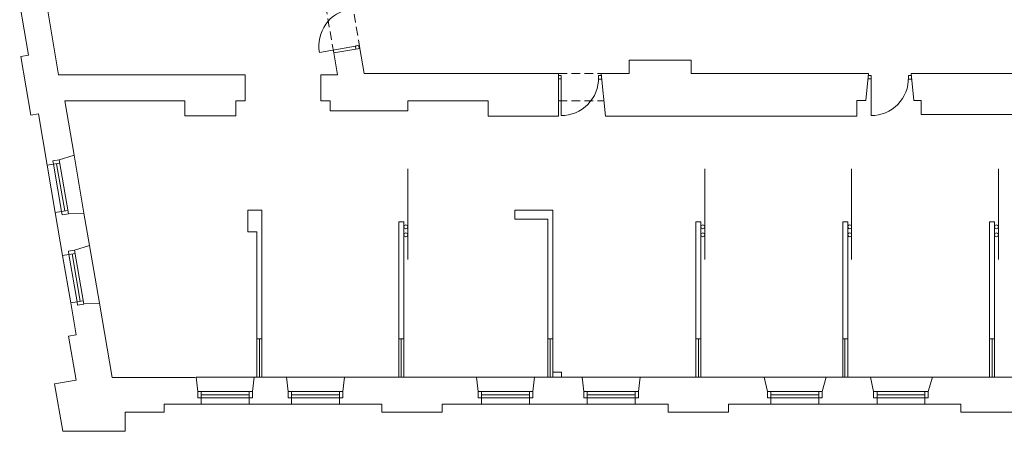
# Model space of a CAD drawing. Header units: centimetres. Extents: x 695802 to 711011, y 25963 to 44188.
# Tile 77 of 195: x 710617 to 710732, y 33064 to 33112. Entities that reach past the tile are written whole.
import ezdxf

# ---------------------------------------------------------------- set-up
doc = ezdxf.new("R2010")
doc.units = ezdxf.units.CM
doc.linetypes.add('DASHED', pattern=[19.05, 12.7, -6.35])
for name, color, linetype, lineweight in [('Drzwi i okna', 51, 'Continuous', 9), ('Przekrojowa', 253, 'Continuous', 25), ('Ramka', 255, 'Continuous', 9), ('Widokowa', 140, 'Continuous', 9)]:
    doc.layers.add(name, color=color, linetype=linetype, lineweight=lineweight)

# ---------------------------------------------------------------- blocks, each defined once
blk = doc.blocks.new('zw$2918')
at = {"layer": 'Drzwi i okna', "color": 0, "lineweight": 0}
for p, q in [((1374.5, -3200.2), (1290.3, -3215.2)), ((1373.5, -3200.3), (1382.3, -3198.7)), ((1375.7, -3207.2), (1374.5, -3200.2)), ((1382.3, -3198.7), (1383.6, -3205.9)), ((1855.3, -3269), (1848.8, -3269)), ((1848.8, -3277), (1855.3, -3277)), ((1855.3, -3277), (1855.1, -3362.5)), ((1855.3, -3278), (1855.3, -3269)), ((1942.2, -3278.2), (1942.2, -3269.2)), ((1942.2, -3269.2), (1948.8, -3269.2)), ((1942.2, -3277.2), (1950.1, -3277.2)), ((2571.6, -3277), (2579.4, -3277)), ((2579.4, -3269), (2572.9, -3269)), ((2579.4, -3277), (2579.3, -3362.5)), ((2579.4, -3278), (2579.4, -3269)), ((2666.3, -3278.2), (2666.3, -3269.2)), ((2666.3, -3269.2), (2672.9, -3269.2)), ((2666.3, -3277.2), (2674.2, -3277.2))]:
    blk.add_line(p, q, dxfattribs=at)
at = {"layer": 'Drzwi i okna', "color": 0, "lineweight": 0, "ltscale": 1.6}
for centre, start, end in [((1375.7, -3199.7), 98.6519, 190.2626), ((1855.5, -3275.8), 269.7794, 1.39), ((2579.6, -3275.8), 269.7794, 1.39)]:
    blk.add_arc(centre, 86.7, start, end, dxfattribs=at)
at = {"layer": 'Drzwi i okna', "color": 0, "lineweight": 0}
for centre, start, end in [((1364.1, -3122.6), 278.4889, 281.7875), ((1933.4, -3273.7), 178.2545, 181.5531), ((2657.5, -3273.7), 178.2545, 181.5531)]:
    blk.add_arc(centre, 78.2, start, end, dxfattribs=at)
at = {"layer": 'Przekrojowa', "color": 0, "lineweight": 0, "ltscale": 1.6}
for p, q in [((610.4, -3221.4), (590.2, -3103.1)), ((653.3, -3104.3), (676.4, -3239.5)), ((1384.9, -3205.7), (1323.8, -3216.1)), ((1323.8, -3216.1), (1332.6, -3267.4)), ((1384.9, -3205.7), (1394.9, -3264.1)), ((610.4, -3221.4), (592.7, -3224.4)), ((616.1, -3361.4), (592.7, -3224.4)), ((681.2, -3267.4), (676.4, -3239.5)), ((2158.9, -3232.8), (2013.9, -3232.8)), ((2013.9, -3232.8), (2013.9, -3264.1)), ((2158.9, -3264.1), (2158.9, -3232.8)), ((1394.9, -3264.1), (1848.8, -3264.1)), ((1848.8, -3264.1), (1848.8, -3328.1)), ((2013.9, -3264.1), (1948.8, -3264.1)), ((1948.8, -3264.3), (1958.7, -3363.7)), ((2158.9, -3264.1), (2572.9, -3264.1)), ((2572.9, -3264.1), (2566.6, -3327.7)), ((2672.9, -3264.1), (3384.5, -3264.1)), ((2672.9, -3264.1), (2679.3, -3327.7)), ((1116.8, -3267.4), (681.2, -3267.4)), ((1116.8, -3328.1), (1116.8, -3267.4)), ((1332.6, -3267.4), (1293.8, -3267.4)), ((1293.8, -3328.1), (1293.8, -3267.4)), ((717.2, -3454.7), (695.6, -3328.1)), ((975.8, -3328.1), (695.6, -3328.1)), ((975.8, -3363.1), (975.8, -3328.1)), ((1116.8, -3328.1), (1094.8, -3328.1)), ((1094.8, -3328.1), (1094.8, -3363.1)), ((1315.8, -3328.1), (1293.8, -3328.1)), ((1315.8, -3351.7), (1315.8, -3328.1)), ((1684.8, -3328.1), (1496.8, -3328.1)), ((1496.8, -3328.1), (1496.8, -3351.7)), ((1684.8, -3363.7), (1684.8, -3328.1)), ((1848.8, -3328.1), (1848.8, -3363.7)), ((2566.6, -3327.7), (2545.9, -3327.7)), ((2545.9, -3327.7), (2545.9, -3363.7)), ((2679.3, -3327.7), (2695.9, -3327.7)), ((2695.9, -3327.7), (2695.9, -3351.7)), ((1496.8, -3351.7), (1315.8, -3351.7)), ((2695.9, -3359.7), (2695.9, -3351.7)), ((633.8, -3358.4), (616.1, -3361.4)), ((654.4, -3478.6), (633.8, -3358.4)), ((1094.8, -3363.1), (975.8, -3363.1)), ((1848.8, -3363.7), (1684.8, -3363.7)), ((1958.7, -3363.7), (2196.9, -3363.7)), ((2545.9, -3363.7), (2196.9, -3363.7)), ((2855.7, -3359.7), (2695.9, -3359.7)), ((3319.7, -3359.7), (2855.7, -3359.7)), ((717.2, -3454.7), (682.4, -3466)), ((1156.1, -3583.7), (1123.1, -3583.7)), ((1123.1, -3583.7), (1123.1, -3633.7)), ((1156.1, -3883.7), (1156.1, -3583.7)), ((1835.7, -3583.7), (1746.7, -3583.7)), ((1746.7, -3583.7), (1746.7, -3604.7)), ((1835.7, -3583.7), (1821.7, -3583.7)), ((1835.7, -3883.7), (1835.7, -3583.7)), ((690.5, -3689.6), (673.3, -3589)), ((740.4, -3590.1), (703.8, -3591.5)), ((753.3, -3665.6), (740.4, -3590.1)), ((1487.7, -3610.7), (1475.7, -3610.7)), ((1475.7, -3610.7), (1475.7, -3883.7)), ((1487.7, -3883.7), (1487.7, -3610.7)), ((1823.7, -3604.7), (1746.7, -3604.7)), ((1823.7, -3604.7), (1823.7, -3883.7)), ((2181.7, -3610.7), (2169.7, -3610.7)), ((2169.7, -3610.7), (2169.7, -3883.7)), ((2181.7, -3883.7), (2181.7, -3610.7)), ((2524.7, -3610.7), (2512.7, -3610.7)), ((2512.7, -3610.7), (2512.7, -3883.7)), ((2524.7, -3883.7), (2524.7, -3610.7)), ((2867.7, -3610.7), (2855.7, -3610.7)), ((2855.7, -3610.7), (2855.7, -3883.7)), ((2867.7, -3883.7), (2867.7, -3610.7)), ((1123.1, -3633.7), (1144.1, -3633.7)), ((1144.1, -3633.7), (1144.1, -3883.7)), ((753.3, -3665.6), (718.5, -3676.9)), ((722.1, -3874.9), (709.3, -3800)), ((776.5, -3801), (739.9, -3802.5)), ((806.1, -3974.4), (776.5, -3801)), ((722.1, -3874.9), (704.4, -3877.9)), ((722, -3980.7), (704.4, -3877.9)), ((1156.1, -3883.7), (1144.1, -3883.7)), ((1487.7, -3883.7), (1475.7, -3883.7)), ((1835.7, -3883.7), (1823.7, -3883.7)), ((2181.7, -3883.7), (2169.7, -3883.7)), ((2524.7, -3883.7), (2512.7, -3883.7)), ((2867.7, -3883.7), (2855.7, -3883.7)), ((1000.3, -3974.4), (806.1, -3974.4)), ((1137.7, -3973.7), (1213.2, -3973.7)), ((1348.7, -3973.7), (1429.7, -3973.7)), ((1657.2, -3973.7), (1429.7, -3973.7)), ((1904.2, -3973.7), (1792.7, -3973.7)), ((1813.7, -3973.7), (1827.7, -3973.7)), ((1835.7, -3973.7), (1835.7, -3961.7)), ((1835.7, -3961.7), (1855.7, -3961.7)), ((1855.7, -3961.7), (1855.7, -3973.7)), ((2161.7, -3973.7), (2039.7, -3973.7)), ((2161.7, -3973.7), (2175.7, -3973.7)), ((2175.7, -3973.7), (2329.5, -3973.7)), ((2329.5, -3973.7), (2337.1, -4007.1)), ((2474.5, -3973.7), (2464.7, -4007.1)), ((2474.5, -3973.7), (2577.5, -3973.7)), ((2506.7, -3973.7), (2520.7, -3973.7)), ((2577.5, -3973.7), (2585.1, -4007.1)), ((2722.5, -3973.7), (2712.7, -4007.1)), ((2851.7, -3973.7), (2722.5, -3973.7)), ((2851.7, -3973.7), (2865.7, -3973.7)), ((2998.5, -3973.7), (2865.7, -3973.7)), ((722, -3980.7), (671.6, -3989.3)), ((690.6, -4099.8), (671.6, -3989.3)), ((1133.7, -4021.9), (1133.7, -4007.1)), ((1344.7, -4021.9), (1344.7, -4007.1)), ((1788.7, -4021.9), (1788.7, -4007.1)), ((2035.7, -4021.9), (2035.7, -4007.1)), ((1013.9, -4036.8), (927.9, -4036.8)), ((927.9, -4036.8), (927.9, -4054.8)), ((1224.9, -4036.8), (1125.9, -4036.8)), ((1435.9, -4036.8), (1336.9, -4036.8)), ((1435.9, -4036.8), (1435.9, -4054.8)), ((1668.9, -4036.8), (1576.9, -4036.8)), ((1576.9, -4036.8), (1576.9, -4054.8)), ((1915.9, -4036.8), (1780.9, -4036.8)), ((2104.9, -4036.8), (2027.9, -4036.8)), ((2104.9, -4054.8), (2104.9, -4036.8)), ((2344.9, -4036.8), (2245.9, -4036.8)), ((2245.9, -4036.8), (2245.9, -4054.8)), ((2456.9, -4036.8), (2592.9, -4036.8)), ((2704.9, -4036.8), (2788.9, -4036.8)), ((2788.9, -4036.8), (2788.9, -4054.8)), ((927.9, -4054.8), (836.9, -4054.8)), ((836.9, -4054.8), (836.9, -4099.8)), ((1576.9, -4054.8), (1435.9, -4054.8)), ((2245.9, -4054.8), (2104.9, -4054.8)), ((2788.9, -4054.8), (2926.9, -4054.8)), ((836.9, -4099.8), (690.6, -4099.8)), ((836.9, -4099.8), (701, -4099.8))]:
    blk.add_line(p, q, dxfattribs=at)
at = {"layer": 'Przekrojowa', "color": 0, "lineweight": 0}
for p, q in [((682.4, -3466), (667.8, -3468.5)), ((667.8, -3468.5), (669.1, -3476.1)), ((669.1, -3476.1), (654.4, -3478.6)), ((654.4, -3478.6), (669.1, -3476.1)), ((688, -3586.5), (673.3, -3589)), ((673.3, -3589), (688, -3586.5)), ((689.3, -3594.2), (688, -3586.5)), ((703.9, -3591.7), (689.3, -3594.2)), ((718.5, -3676.9), (703.9, -3679.4)), ((703.9, -3679.4), (705.2, -3687.1)), ((705.2, -3687.1), (690.5, -3689.6)), ((690.5, -3689.6), (705.2, -3687.1)), ((724.1, -3797.5), (709.3, -3800)), ((709.3, -3800), (724.1, -3797.5)), ((725.4, -3805.1), (724.1, -3797.5)), ((740, -3802.6), (725.4, -3805.1)), ((1002.2, -3973.7), (1006.1, -4007.1)), ((1137.7, -3973.7), (1133.7, -4007.1)), ((1213.2, -3973.7), (1217.1, -4007.1)), ((1348.7, -3973.7), (1344.7, -4007.1)), ((1657.2, -3973.7), (1661.1, -4007.1)), ((1792.7, -3973.7), (1788.7, -4007.1)), ((1904.2, -3973.7), (1908.1, -4007.1)), ((2039.7, -3973.7), (2035.7, -4007.1)), ((1006.1, -4007.1), (1006.1, -4021.9)), ((1006.1, -4021.9), (1013.9, -4021.9)), ((1013.9, -4021.9), (1013.9, -4036.8)), ((1013.9, -4036.8), (1013.9, -4021.9)), ((1133.7, -4021.9), (1125.9, -4021.9)), ((1125.9, -4021.9), (1125.9, -4036.8)), ((1125.9, -4036.8), (1125.9, -4021.9)), ((1217.1, -4007.1), (1217.1, -4021.9)), ((1217.1, -4021.9), (1224.9, -4021.9)), ((1224.9, -4021.9), (1224.9, -4036.8)), ((1224.9, -4036.8), (1224.9, -4021.9)), ((1344.7, -4021.9), (1336.9, -4021.9)), ((1336.9, -4021.9), (1336.9, -4036.8)), ((1336.9, -4036.8), (1336.9, -4021.9)), ((1661.1, -4007.1), (1661.1, -4021.9)), ((1661.1, -4021.9), (1668.9, -4021.9)), ((1668.9, -4021.9), (1668.9, -4036.8)), ((1668.9, -4036.8), (1668.9, -4021.9)), ((1788.7, -4021.9), (1780.9, -4021.9)), ((1780.9, -4021.9), (1780.9, -4036.8)), ((1780.9, -4036.8), (1780.9, -4021.9)), ((1908.1, -4007.1), (1908.1, -4021.9)), ((1908.1, -4021.9), (1915.9, -4021.9)), ((1915.9, -4021.9), (1915.9, -4036.8)), ((1915.9, -4036.8), (1915.9, -4021.9)), ((2035.7, -4021.9), (2027.9, -4021.9)), ((2027.9, -4021.9), (2027.9, -4036.8)), ((2027.9, -4036.8), (2027.9, -4021.9)), ((2337.1, -4007.1), (2337.1, -4021.9)), ((2337.1, -4021.9), (2344.9, -4021.9)), ((2344.9, -4021.9), (2344.9, -4036.8)), ((2344.9, -4036.8), (2344.9, -4021.9)), ((2464.7, -4021.9), (2456.9, -4021.9)), ((2456.9, -4021.9), (2456.9, -4036.8)), ((2456.9, -4036.8), (2456.9, -4021.9)), ((2464.7, -4007.1), (2464.7, -4021.9)), ((2585.1, -4007.1), (2585.1, -4021.9)), ((2585.1, -4021.9), (2592.9, -4021.9)), ((2592.9, -4021.9), (2592.9, -4036.8)), ((2592.9, -4036.8), (2592.9, -4021.9)), ((2712.7, -4021.9), (2704.9, -4021.9)), ((2704.9, -4021.9), (2704.9, -4036.8)), ((2704.9, -4036.8), (2704.9, -4021.9)), ((2712.7, -4007.1), (2712.7, -4021.9))]:
    blk.add_line(p, q, dxfattribs=at)
at = {"layer": 'Widokowa', "color": 0, "linetype": 'DASHED', "lineweight": 0, "ltscale": 1.6}
for p, q in [((1323.8, -3216.1), (1305.1, -3106.7)), ((1384.9, -3205.7), (1368.1, -3107.1)), ((1848.8, -3264.1), (1948.8, -3264.1)), ((1848.8, -3328.1), (1955.2, -3328.1))]:
    blk.add_line(p, q, dxfattribs=at)
at = {"layer": 'Widokowa', "color": 0, "lineweight": 0}
for p, q in [((703.9, -3591.7), (682.4, -3466)), ((669.1, -3476.1), (683.7, -3473.6)), ((688, -3586.7), (669.1, -3476.1)), ((695.3, -3585.3), (676.4, -3474.9)), ((688, -3586.5), (702.6, -3584)), ((740, -3802.6), (718.5, -3676.9)), ((705.2, -3687.1), (719.8, -3684.6)), ((724.1, -3797.7), (705.2, -3687.1)), ((731.4, -3796.2), (712.5, -3685.8)), ((724.1, -3797.5), (738.7, -3795)), ((1137.7, -3973.7), (1002.2, -3973.7)), ((1348.7, -3973.7), (1213.2, -3973.7)), ((1792.7, -3973.7), (1657.2, -3973.7)), ((2039.7, -3973.7), (1904.2, -3973.7)), ((1133.7, -4007.1), (1006.1, -4007.1)), ((1013.9, -4021.9), (1013.9, -4007.1)), ((1125.9, -4014.5), (1013.9, -4014.5)), ((1126.1, -4021.9), (1013.9, -4021.9)), ((1125.9, -4021.9), (1125.9, -4007.1)), ((1344.7, -4007.1), (1217.1, -4007.1)), ((1224.9, -4021.9), (1224.9, -4007.1)), ((1336.9, -4014.5), (1224.9, -4014.5)), ((1337.1, -4021.9), (1224.9, -4021.9)), ((1336.9, -4021.9), (1336.9, -4007.1)), ((1788.7, -4007.1), (1661.1, -4007.1)), ((1668.9, -4021.9), (1668.9, -4007.1)), ((1780.9, -4014.5), (1668.9, -4014.5)), ((1781.1, -4021.9), (1668.9, -4021.9)), ((1780.9, -4021.9), (1780.9, -4007.1)), ((2035.7, -4007.1), (1908.1, -4007.1)), ((1915.9, -4021.9), (1915.9, -4007.1)), ((2027.9, -4014.5), (1915.9, -4014.5)), ((2028.1, -4021.9), (1915.9, -4021.9)), ((2027.9, -4021.9), (2027.9, -4007.1)), ((2464.7, -4007.1), (2337.1, -4007.1)), ((2344.9, -4021.9), (2344.9, -4007.1)), ((2456.9, -4014.5), (2344.9, -4014.5)), ((2457.1, -4021.9), (2344.9, -4021.9)), ((2456.9, -4021.9), (2456.9, -4007.1)), ((2712.7, -4007.1), (2585.1, -4007.1)), ((2592.9, -4021.9), (2592.9, -4007.1)), ((2704.9, -4014.5), (2592.9, -4014.5)), ((2705.1, -4021.9), (2592.9, -4021.9)), ((2704.9, -4021.9), (2704.9, -4007.1))]:
    blk.add_line(p, q, dxfattribs=at)
at = {"layer": 'Widokowa', "color": 0, "lineweight": 0, "ltscale": 1.6}
for p, q in [((717.2, -3454.7), (740.4, -3590.1)), ((654.4, -3478.6), (673.3, -3589)), ((1496.7, -3699), (1496.7, -3486.9)), ((2190.7, -3699), (2190.7, -3486.9)), ((2533.7, -3699), (2533.7, -3486.9)), ((2876.7, -3699), (2876.7, -3486.9)), ((753.3, -3665.6), (776.5, -3801)), ((690.5, -3689.6), (709.3, -3800)), ((1144.1, -3883.7), (1144.1, -3973.7)), ((1150.1, -3883.7), (1150.1, -3973.7)), ((1156.1, -3973.7), (1156.1, -3883.7)), ((1475.7, -3883.7), (1475.7, -3973.7)), ((1481.7, -3883.7), (1481.7, -3973.7)), ((1487.7, -3973.7), (1487.7, -3883.7)), ((1823.7, -3883.7), (1823.7, -3973.7)), ((1829.7, -3883.7), (1829.7, -3973.7)), ((1835.7, -3973.7), (1835.7, -3883.7)), ((2169.7, -3883.7), (2169.7, -3973.7)), ((2175.7, -3883.7), (2175.7, -3973.7)), ((2181.7, -3973.7), (2181.7, -3883.7)), ((2512.7, -3883.7), (2512.7, -3973.7)), ((2517.7, -3883.7), (2517.7, -3973.7)), ((2524.7, -3973.7), (2524.7, -3883.7)), ((2855.7, -3883.7), (2855.7, -3973.7)), ((2861.7, -3883.7), (2861.7, -3973.7)), ((2867.7, -3973.7), (2867.7, -3883.7)), ((2329.5, -3973.7), (2474.5, -3973.7)), ((2577.5, -3973.7), (2722.5, -3973.7)), ((1013.9, -4036.8), (1125.9, -4036.8)), ((1224.9, -4036.8), (1336.9, -4036.8)), ((1668.9, -4036.8), (1780.9, -4036.8)), ((1915.9, -4036.8), (2027.9, -4036.8)), ((2344.9, -4036.8), (2456.9, -4036.8)), ((2592.9, -4036.8), (2704.9, -4036.8))]:
    blk.add_line(p, q, dxfattribs=at)
for centre in [(1492.2, -3622.3), (2186.2, -3622.3), (2529.2, -3622.3), (2872.2, -3622.3), (1492.2, -3641.1), (2186.2, -3641.1), (2529.2, -3641.1), (2872.2, -3641.1)]:
    blk.add_circle(centre, 4.5, dxfattribs=at)

msp = doc.modelspace()

# ---------------------------------------------------------------- block references
at = {"layer": 'Ramka', "xscale": 0.05, "yscale": 0.05, "zscale": 0.05}
msp.add_blockref('zw$2918', (710587.75, 33268.66), dxfattribs=at)

doc.saveas('drawing.dxf')
